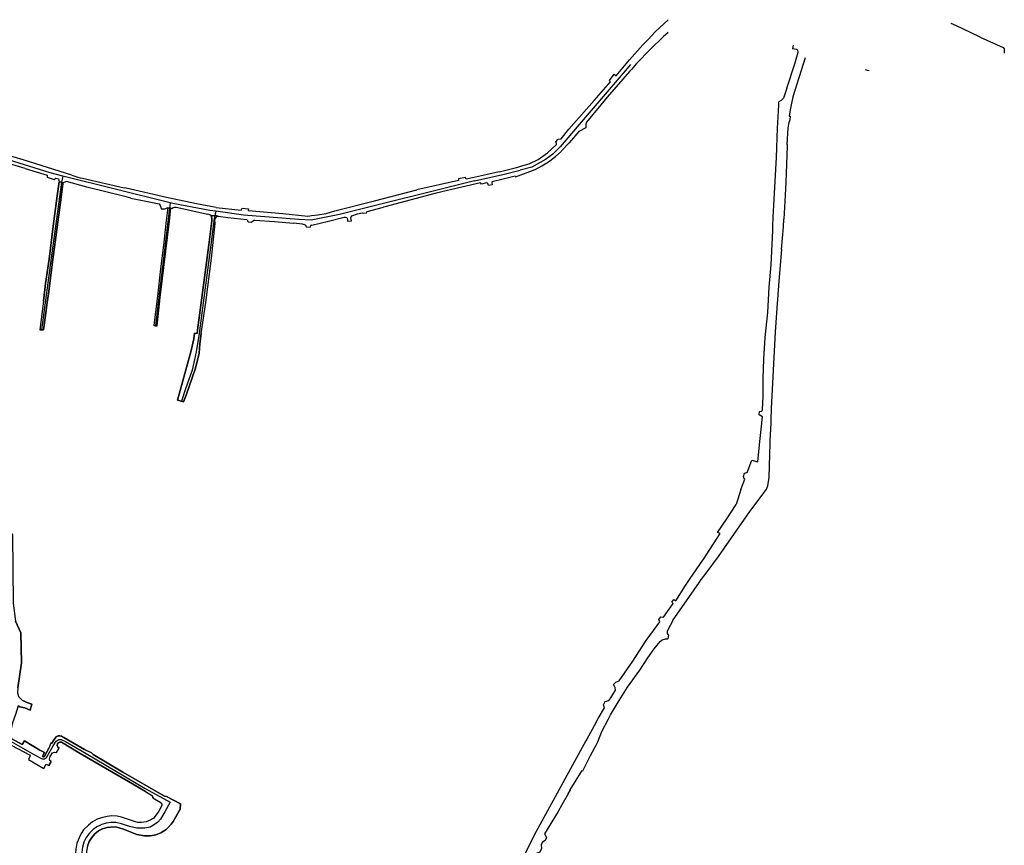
# Model space of a CAD drawing. Extents: x 166506 to 171543, y 332500 to 338212.
# Tile 139 of 139: x 170418 to 171541, y 337268 to 338209. Entities that reach past the tile are written whole.
import ezdxf

# ---------------------------------------------------------------- set-up
doc = ezdxf.new("R2010")
doc.units = 0
doc.header["$MEASUREMENT"] = 0
doc.layers.add('IRISH_OS_1000S_FEATURE', color=252, linetype='CONTINUOUS')

msp = doc.modelspace()

# ---------------------------------------------------------------- linework, layer by layer
at = {"layer": 'IRISH_OS_1000S_FEATURE', "color": 9}
for points in [[(171143.11, 338195.891), (171157.578, 338209.306)], [(171134.062, 338186.371), (171143.11, 338195.891)], [(171486.084, 338202.385), (171480.373, 338205.094)], [(171493.667, 338198.789), (171486.084, 338202.385)], [(171513.085, 338189.249), (171493.667, 338198.789)], [(171113.231, 338163.352), (171128.584, 338180.547), (171134.062, 338186.371)], [(171157.388, 338194.8), (171152.232, 338190.306), (171136.699, 338175.31), (171121.335, 338159.431), (171116.946, 338154.378)], [(171513.085, 338189.249), (171539.333, 338177.572), (171540.796, 338176.246), (171540.671, 338171.028)], [(171292.668, 338131.302), (171301.867, 338158.826), (171305.665, 338172.104), (171305.299, 338174.374), (171303.848, 338175.447), (171299.077, 338176.172)], [(171300.028, 338180.38), (171299.077, 338176.172)], [(171091.496, 338138.562), (171090.419, 338139.781), (171095.783, 338147.034), (171098.152, 338145.371), (171113.231, 338163.352)], [(171313.537, 338165.859), (171299.666, 338121.493)], [(171114.507, 338158.2), (171108.213, 338151.18), (171055.719, 338089.968), (171034.276, 338064.441), (171026.01, 338055.842), (171017.332, 338049.743), (171001.86, 338041.106), (170988.61, 338037.86)], [(171115.784, 338153.041), (171113.297, 338150.177)], [(171116.946, 338154.378), (171115.784, 338153.041)], [(171382.044, 338152.406), (171384.453, 338151.879)], [(171384.453, 338151.879), (171386.688, 338151.391)], [(171113.297, 338150.177), (171088.01, 338121.064), (171064.33, 338092.629)], [(171044.196, 338084.511), (171072.977, 338117.063), (171091.496, 338138.562)], [(171292.668, 338131.302), (171288.784, 338119.799), (171286.119, 338117.126), (171283.607, 338115.621)], [(171299.666, 338121.493), (171296.463, 338106.465), (171295.423, 338099.169), (171296.92, 338099.399)], [(171282.301, 338091.769), (171283.445, 338112.038)], [(171283.445, 338112.038), (171283.607, 338115.621)], [(171293.308, 338066.811), (171294.294, 338085.895), (171295.264, 338092.043), (171296.611, 338095.668), (171296.92, 338099.399)], [(170466.862, 338030.869), (170452.569, 338034.641), (170404.932, 338049.616), (170368.894, 338059.378), (170341.485, 338065.385), (170272.738, 338079.824), (170228.851, 338087.793), (170214.074, 338090.015), (170198.112, 338088.979), (170176.956, 338085.865), (170161.218, 338082.329), (170138.995, 338073.374), (170119.543, 338063.511), (170109.198, 338057.221), (170093.335, 338044.306), (170060.694, 338016.695), (170016.793, 337979.117), (170000, 337965.159)], [(171029.867, 338068.193), (171029.398, 338070.058), (171032.05, 338072.984), (171035.468, 338073.279), (171044.196, 338084.511)], [(171064.33, 338092.629), (171063.522, 338090.32), (171063.311, 338087.36), (171063.468, 338086.103), (171055.425, 338081.839)], [(171276.826, 337974.218), (171277.011, 337984.111), (171281.043, 338052.182), (171281.949, 338085.528), (171282.301, 338091.769)], [(171055.425, 338081.839), (171044.505, 338068.969), (171035.882, 338059.579)], [(170998.976, 338045.052), (171009.282, 338050.006), (171019.851, 338057.388), (171030.187, 338066.919), (171029.867, 338068.193)], [(171293.221, 338065.121), (171291.605, 338024.118), (171290.808, 338009.1)], [(171293.308, 338066.811), (171293.221, 338065.121)], [(170421.559, 338049.322), (170390.747, 338058.76), (170387.32, 338059.6)], [(171013.294, 338042.498), (171020.794, 338047.153), (171028.929, 338053.162), (171035.301, 338058.938)], [(171035.882, 338059.579), (171035.301, 338058.938)], [(170424.093, 338039.634), (170398.689, 338047.392)], [(170477.211, 338031.91), (170421.559, 338049.322)], [(170424.093, 338039.634), (170448.993, 338031.88), (170449.103, 338029.736), (170457.151, 338027.154), (170458.927, 338028.653), (170462.074, 338027.999), (170462.988, 338024.472)], [(170969.392, 338037.046), (170984.32, 338040.647), (170987.259, 338041.577)], [(170983.415, 338030.033), (171005.559, 338038.393), (171013.294, 338042.498)], [(170987.259, 338041.577), (170991.456, 338042.904)], [(170991.456, 338042.904), (170998.976, 338045.052)], [(170466.862, 338030.869), (170465.431, 338023.965)], [(170589.253, 338000.571), (170466.862, 338030.869)], [(170477.211, 338031.91), (170484.248, 338029.745), (170486.903, 338029.138)], [(170486.903, 338029.138), (170489.53, 338028.537)], [(170489.53, 338028.537), (170536.879, 338017.594)], [(170934.132, 338029.086), (170926.878, 338027.533), (170926.271, 338029.537), (170918.339, 338028.004), (170918.438, 338025.975), (170870.891, 338015.348)], [(170951.531, 338032.81), (170934.132, 338029.086)], [(170936.468, 338025.515), (170968.655, 338032.686), (170988.61, 338037.86)], [(170982.95, 338030.784), (170969.266, 338027.389), (170956.532, 338024.483), (170956.15, 338024.054), (170956.161, 338023.181), (170956.713, 338021.115), (170952.493, 338020.261), (170951.83, 338022.352), (170951.29, 338022.856), (170950.294, 338023.129), (170944.548, 338021.884)], [(170964.473, 338035.86), (170951.531, 338032.81)], [(170964.473, 338035.86), (170969.392, 338037.046)], [(170982.95, 338030.784), (170983.415, 338030.033)], [(170465.431, 338023.965), (170454.311, 337943.261), (170442.496, 337855.635)], [(170444.966, 337888.238), (170447.29, 337908.43), (170451.348, 337936.321), (170456.047, 337973.976), (170460.661, 338008.544), (170462.988, 338024.472)], [(170467.486, 338023.376), (170467.007, 338022.425), (170464.786, 338003.974), (170454.83, 337930.117), (170451.002, 337899.325), (170449.157, 337886.803)], [(170462.988, 338024.472), (170465.431, 338023.965)], [(170462.988, 338024.472), (170465.431, 338023.965)], [(170465.431, 338023.965), (170467.486, 338023.376)], [(170465.431, 338023.965), (170467.486, 338023.376)], [(170539.343, 338007.181), (170494.498, 338018.322), (170471.343, 338024.771), (170467.486, 338023.376)], [(170539.158, 338017.077), (170536.879, 338017.594)], [(170585.307, 338006.615), (170539.158, 338017.077)], [(170936.468, 338025.515), (170782.651, 337987.256), (170750.299, 337980.729), (170736.03, 337981.453), (170673.039, 337986.369), (170641.559, 337990.78)], [(170944.548, 338021.884), (170943.485, 338023.28), (170921.967, 338018.361), (170892.795, 338011.399), (170834.257, 337995.93), (170832.806, 337995.42)], [(170544.431, 338005.806), (170539.343, 338007.181)], [(170544.431, 338005.806), (170555.976, 338003.445)], [(170641.752, 337995.101), (170619.346, 337999.306), (170585.307, 338006.615)], [(170777.173, 337991.356), (170822.387, 338002.608), (170870.891, 338015.348)], [(171290.808, 338009.1), (171289.36, 337981.809)], [(170555.976, 338003.445), (170576.92, 337999.162), (170578.106, 337997.577), (170578.846, 337995.555), (170579.084, 337993.662), (170583.305, 337993.441), (170584.32, 337994.189), (170585.962, 337994.681), (170586.591, 337994.676)], [(170588.529, 337994.414), (170577.033, 337895.987), (170572.584, 337860.393)], [(170574.811, 337863.477), (170578.122, 337892.508), (170588.618, 337979.407), (170590.055, 337994.208)], [(170586.591, 337994.676), (170584.842, 337980.193), (170582.26, 337955.631), (170578.128, 337921.804)], [(170586.591, 337994.676), (170588.529, 337994.414)], [(170586.591, 337994.676), (170588.529, 337994.414)], [(170589.253, 338000.571), (170588.529, 337994.414)], [(170588.529, 337994.414), (170590.055, 337994.208)], [(170588.529, 337994.414), (170590.055, 337994.208)], [(170641.559, 337990.78), (170634.52, 337991.766), (170592.535, 337999.695), (170589.253, 338000.571)], [(170590.055, 337994.208), (170591.314, 337994.072), (170592.709, 337995.07), (170594.161, 337995.374), (170596.431, 337995.483)], [(170596.431, 337995.483), (170632.199, 337987.494)], [(170641.752, 337995.101), (170670.246, 337992.05), (170671.402, 337994.395), (170678.685, 337993.608), (170678.277, 337991.555), (170717.846, 337988.157), (170746.581, 337985.373), (170748.555, 337985.626)], [(170803.021, 337987.838), (170808.291, 337989.081), (170809.385, 337988.51), (170813.349, 337989.185), (170814.012, 337990.492), (170832.806, 337995.42)], [(170640.377, 337986.053), (170639.588, 337982.895), (170637.032, 337961.426), (170622.388, 337851.511), (170618.983, 337830.596), (170614.509, 337809.604), (170607.008, 337788.519), (170602.185, 337774.23)], [(170617.115, 337851.84), (170620.138, 337851.541), (170620.739, 337855.1), (170630.866, 337932.346), (170633.655, 337952.577), (170636.99, 337979.839), (170636.94, 337982.907), (170636.111, 337985.65)], [(170624.919, 337851.464), (170629.932, 337886.922), (170636.62, 337937.294), (170640.577, 337976.744), (170640.489, 337981.637), (170641.385, 337983.521), (170642.782, 337984.897), (170644.047, 337985.391)], [(170636.111, 337985.65), (170634.564, 337986.776), (170632.199, 337987.494)], [(170636.111, 337985.65), (170640.377, 337986.053)], [(170636.111, 337985.65), (170640.377, 337986.053)], [(170641.559, 337990.78), (170640.377, 337986.053)], [(170640.377, 337986.053), (170644.047, 337985.391)], [(170640.377, 337986.053), (170644.047, 337985.391)], [(170644.047, 337985.391), (170655.254, 337983.901)], [(170655.254, 337983.901), (170676.755, 337981.535), (170678.435, 337978.685), (170682.025, 337978.343), (170684.818, 337980.843), (170686.103, 337980.747)], [(170748.555, 337985.626), (170750.752, 337985.908)], [(170750.752, 337985.908), (170757.822, 337986.814), (170767.276, 337988.422), (170777.173, 337991.356)], [(170769.882, 337979.687), (170788.021, 337984.151), (170789.283, 337984.267), (170790.728, 337983.689), (170791.226, 337982.929), (170791.78, 337981.223), (170791.83, 337979.521), (170796.247, 337980.117)], [(170796.247, 337980.117), (170795.516, 337983.4), (170795.966, 337984.594), (170796.669, 337985.787), (170803.021, 337987.838)], [(170686.103, 337980.747), (170708.221, 337979.042)], [(170708.221, 337979.042), (170730.088, 337977.109)], [(170749.012, 337972.782), (170745.323, 337972.25), (170743.705, 337974.909), (170740.437, 337976.195), (170730.088, 337977.109)], [(170751.023, 337975.031), (170749.579, 337974.673), (170749.012, 337972.782)], [(170751.023, 337975.031), (170769.882, 337979.687)], [(171265.871, 337791.249), (171265.826, 337800.153), (171266.519, 337822.303), (171268.102, 337847.038), (171271.032, 337875.399), (171272.79, 337904.338), (171274.722, 337929.726), (171276.73, 337969.099), (171276.826, 337974.218)], [(171286.747, 337947.279), (171288.83, 337973.244)], [(171288.83, 337973.244), (171289.36, 337981.809)], [(171286.747, 337947.279), (171283.485, 337911.21), (171280.94, 337874.988), (171279.635, 337853.023)], [(170578.128, 337921.804), (170575.45, 337897.507), (170570.833, 337860.623)], [(170444.966, 337888.238), (170444.319, 337882.611), (170440.583, 337855.537)], [(170449.157, 337886.803), (170447.811, 337877.668)], [(170447.811, 337877.668), (170444.87, 337855.756)], [(170572.584, 337860.393), (170570.833, 337860.623)], [(170574.423, 337860.151), (170572.584, 337860.393)], [(170574.423, 337860.151), (170574.811, 337863.477)], [(170442.496, 337855.635), (170440.583, 337855.537)], [(170444.87, 337855.756), (170442.496, 337855.635)], [(170603.731, 337797.378), (170613.219, 337832.216), (170616.231, 337845.567), (170617.115, 337851.84)], [(170624.919, 337851.464), (170623.268, 337839.575), (170622.557, 337829.118)], [(171279.635, 337853.023), (171274.986, 337765.768), (171274.251, 337739.295)], [(170622.557, 337829.118), (170618.213, 337811.882)], [(170618.213, 337811.882), (170607.568, 337781.301), (170604.643, 337773.512), (170602.185, 337774.23)], [(170597.804, 337775.511), (170603.731, 337797.378)], [(171265.146, 337764.268), (171265.928, 337779.948), (171265.871, 337791.249)], [(170602.185, 337774.23), (170597.804, 337775.511)], [(171262.345, 337731.705), (171264.923, 337756.385), (171261.248, 337758.747), (171261.436, 337762.696), (171264.358, 337762.713), (171265.146, 337764.268)], [(171252.858, 337651.404), (171264.695, 337667.018), (171269.444, 337673.86), (171270.899, 337677.872), (171272.48, 337687.101), (171274.251, 337739.295)], [(171252.977, 337707.118), (171259.803, 337705.293), (171261.667, 337724.655)], [(171261.667, 337724.655), (171262.345, 337731.705)], [(171240.127, 337673.695), (171244.893, 337685.368), (171243.55, 337686.828), (171243.222, 337688.337), (171244.436, 337692.083), (171245.426, 337692.639), (171247.056, 337693.101), (171247.696, 337693.005), (171252.977, 337707.118)], [(171240.127, 337673.695), (171235.128, 337656.418)], [(171224.175, 337640.263), (171235.128, 337656.418)], [(171200.803, 337578.088), (171214.857, 337597.335), (171250.558, 337648.37)], [(171250.558, 337648.37), (171252.858, 337651.404)], [(171213.556, 337624.601), (171224.175, 337640.263)], [(170399.651, 337622.538), (170399.388, 337626.882), (170406.711, 337625.542), (170409.415, 337621.819), (170410.271, 337543.832), (170412.814, 337523.262), (170419.209, 337510.03), (170419.809, 337475.98)], [(171197.285, 337593.551), (171216.795, 337623.362), (171213.556, 337624.601)], [(171182.437, 337572.086), (171196.905, 337593.002)], [(171196.905, 337593.002), (171197.285, 337593.551)], [(171195.457, 337571.219), (171200.803, 337578.088)], [(171163.025, 337525.015), (171178.368, 337546.486), (171193.203, 337567.931)], [(171176.99, 337564.212), (171182.437, 337572.086)], [(171193.203, 337567.931), (171195.181, 337570.817)], [(171195.181, 337570.817), (171195.457, 337571.219)], [(171164.042, 337548.325), (171166.025, 337546.77), (171176.99, 337564.212)], [(171145.045, 337518.583), (171148.017, 337522.626), (171146.866, 337525.366), (171149.011, 337528.268), (171151.946, 337528.03), (171163.252, 337543.71), (171161.656, 337545.157), (171164.042, 337548.325)], [(170415.779, 337447.495), (170419.809, 337475.98), (170419.209, 337510.03), (170412.814, 337523.262)], [(171163.025, 337525.015), (171156.172, 337511.841), (171156.297, 337509.305), (171157.12, 337508.075), (171157.772, 337507.725)], [(171132.408, 337501.397), (171145.045, 337518.583)], [(171088.791, 337411.401), (171091.476, 337416.571), (171101.476, 337432.95), (171111.152, 337448.168), (171125.206, 337467.415), (171134.038, 337481.703), (171141.395, 337491.797), (171148.218, 337500.393), (171150.667, 337502.293), (171154.301, 337503.361), (171157.102, 337503.244)], [(171113.562, 337472.698), (171116.334, 337476.713), (171132.408, 337501.397)], [(171157.772, 337507.725), (171157.102, 337503.244)], [(170419.809, 337475.98), (170415.779, 337447.495), (170415.171, 337441.89), (170416.476, 337437.54), (170421.089, 337432.869), (170427.151, 337430.29), (170431.818, 337428.82), (170429.63, 337421.907), (170423.723, 337424.686), (170418.105, 337425.8), (170416.23, 337427.005), (170412.999, 337417.073), (170409.492, 337407.331), (170407.092, 337395.253), (170406.901, 337392.096), (170408.793, 337389.338), (170420.747, 337382.636), (170423.184, 337387.008), (170440.713, 337376.497), (170446.007, 337373.628), (170443.908, 337369.499), (170444.926, 337368.688), (170445.605, 337368.619), (170451.046, 337378.792)], [(171097.177, 337444.887), (171096.832, 337447.624), (171095.132, 337451.082), (171097.877, 337453.946), (171101.619, 337455.4), (171113.562, 337472.698)], [(171074.88, 337407.672), (171077.539, 337412.529), (171084.791, 337424.765), (171083.727, 337427.982), (171085.541, 337431.751), (171089.919, 337432.848), (171092.073, 337436.138), (171097.177, 337444.887)], [(170416.23, 337427.005), (170418.105, 337425.8), (170423.723, 337424.686), (170429.63, 337421.907), (170431.818, 337428.82), (170427.151, 337430.29), (170421.089, 337432.869), (170416.476, 337437.54)], [(171075.139, 337382.056), (171077.1, 337385.743), (171081.721, 337397.79), (171088.791, 337411.401)], [(171074.88, 337407.672), (171064.611, 337388.954)], [(170402.786, 337389.376), (170434.839, 337370.838), (170443.456, 337366.514), (170446.203, 337366.436), (170448.404, 337368.044), (170455.832, 337381.394), (170459.267, 337386.715), (170462.415, 337388.334), (170465.228, 337388.566), (170470.188, 337386.206), (170493.716, 337372.647), (170560.962, 337332.684), (170589.444, 337317.197), (170583.441, 337305.877), (170578.48, 337297.649), (170575.174, 337294.044), (170570.397, 337290.659), (170566.452, 337288.465), (170560.324, 337287.324), (170551.544, 337287.408), (170543.036, 337289.358), (170533.96, 337292.353), (170527.472, 337293.739), (170521.709, 337293.813), (170516.409, 337293.088), (170511.549, 337291.511), (170509.936, 337290.806)], [(170495.034, 337266.822), (170497.197, 337272.282), (170499.977, 337276.736), (170503.501, 337280.963), (170507.778, 337284.162), (170510.721, 337285.707), (170512.213, 337286.492), (170517.364, 337288.223), (170521.182, 337288.665), (170526.621, 337288.791), (170531.287, 337287.827), (170536.215, 337286.242), (170551.353, 337280.224), (170560.185, 337278.566), (170566.946, 337278.504), (170572.911, 337279.74), (170578.739, 337281.957), (170584.689, 337285.741), (170587.453, 337288.359), (170590.537, 337291.931), (170591.746, 337293.332), (170592.76, 337295.073), (170600.751, 337309.1), (170601.266, 337315.053), (170585.172, 337323.339), (170582.794, 337323.931), (170535.537, 337351.142), (170501.494, 337371.415), (170499.784, 337373.304), (170491.741, 337377.182), (170468.316, 337390.637), (170466.433, 337391.719), (170465.552, 337392.225), (170463.622, 337392.594), (170461.764, 337392.522), (170459.398, 337391.662), (170457.005, 337388.436), (170454.412, 337384.418), (170453.274, 337384.131), (170451.046, 337378.792), (170445.605, 337368.619), (170444.926, 337368.688), (170443.908, 337369.499), (170446.007, 337373.628), (170440.713, 337376.497), (170423.184, 337387.008), (170420.747, 337382.636), (170408.793, 337389.338)], [(170453.274, 337384.131), (170454.412, 337384.418), (170457.005, 337388.436), (170459.398, 337391.662), (170461.764, 337392.522), (170463.622, 337392.594), (170465.552, 337392.225), (170466.433, 337391.719)], [(170466.433, 337391.719), (170468.316, 337390.637)], [(170468.316, 337390.637), (170491.741, 337377.182)], [(171063.579, 337387.093), (171004.749, 337279.567), (170992.84, 337255.469), (170979.259, 337226.586), (170972.081, 337212.252), (170966.418, 337203.331), (170960.248, 337194.386), (170954.435, 337188.508), (170947.475, 337182.701), (170940.345, 337177.775), (170931.643, 337173.79), (170921.624, 337170.756), (170914.186, 337169.501), (170903.028, 337168.954), (170895.395, 337169.088), (170877.337, 337171.888), (170829.283, 337179.826), (170814.256, 337182.539)], [(171064.611, 337388.954), (171063.579, 337387.093)], [(170408.905, 337381.735), (170428.926, 337371.109), (170429.648, 337369.871), (170427.682, 337365.795), (170445.37, 337355.375), (170448.014, 337360.317), (170450.859, 337358.814), (170453.648, 337363.244), (170452.325, 337364.429), (170451.602, 337366.22), (170452.489, 337369.111), (170455.35, 337373.26), (170457.671, 337374.008), (170459.813, 337373.533), (170462.672, 337378.753), (170461.381, 337379.618), (170460.652, 337381.644), (170460.931, 337383.756), (170462.097, 337384.881), (170463.607, 337385.535), (170465.348, 337385.309), (170486.837, 337372.573), (170541.772, 337340.754), (170561.235, 337329.222), (170569.157, 337324.351), (170569.471, 337322.159), (170578.1, 337316.913), (170579.733, 337314.665), (170579.77, 337313.226), (170576.611, 337306.779), (170576.611, 337306.779), (170572.369, 337300.944), (170570.221, 337298.539), (170569.373, 337298.037), (170567.42, 337296.88), (170562.073, 337294.602), (170556.885, 337293.816), (170552.522, 337294.013), (170549.696, 337294.754), (170533.899, 337300.101), (170528.964, 337300.997), (170522.702, 337301.269), (170517.643, 337300.709), (170512.598, 337299.632), (170508.88, 337298.426), (170506.212, 337297.561), (170500.727, 337294.429), (170496.322, 337290.968), (170490.746, 337285.556), (170487.713, 337281.404), (170485.437, 337276.483), (170483.083, 337270.328), (170481.963, 337263.528)], [(170408.905, 337381.735), (170428.926, 337371.109), (170429.648, 337369.871), (170427.682, 337365.795), (170445.37, 337355.375), (170448.014, 337360.317), (170450.859, 337358.814)], [(170453.274, 337384.131), (170451.046, 337378.792)], [(170459.813, 337373.533), (170462.672, 337378.753)], [(170561.235, 337329.222), (170541.772, 337340.754), (170486.837, 337372.573), (170465.348, 337385.309), (170463.607, 337385.535), (170462.097, 337384.881), (170460.931, 337383.756), (170460.652, 337381.644), (170461.381, 337379.618), (170462.672, 337378.753)], [(170491.741, 337377.182), (170499.784, 337373.304)], [(171068.838, 337370.212), (171073.729, 337379.405)], [(171073.729, 337379.405), (171075.139, 337382.056)], [(170453.648, 337363.244), (170452.325, 337364.429), (170451.602, 337366.22), (170452.489, 337369.111), (170455.35, 337373.26), (170457.671, 337374.008), (170459.813, 337373.533)], [(170499.784, 337373.304), (170501.494, 337371.415), (170535.537, 337351.142), (170582.794, 337323.931), (170585.172, 337323.339)], [(171060.168, 337352.628), (171068.838, 337370.212)], [(170453.648, 337363.244), (170450.859, 337358.814)], [(171046.054, 337331.151), (171045.745, 337331.252), (171059.239, 337353.199), (171060.168, 337352.628)], [(171043.222, 337326.718), (171046.054, 337331.151)], [(170561.235, 337329.222), (170569.157, 337324.351)], [(170569.471, 337322.159), (170569.157, 337324.351)], [(170569.471, 337322.159), (170578.1, 337316.913), (170579.733, 337314.665), (170579.77, 337313.226), (170576.611, 337306.779)], [(170585.172, 337323.339), (170601.266, 337315.053)], [(171043.222, 337326.718), (171036.251, 337314.176)], [(170601.266, 337315.053), (170600.751, 337309.1), (170592.76, 337295.073)], [(171036.251, 337314.176), (171031.893, 337306.334), (171016.483, 337281.047), (171018.469, 337276.823), (171017.137, 337273.184), (171014.048, 337271.38), (171012.53, 337268.637), (171012.995, 337264.338), (171011.166, 337260.181), (171004.938, 337257.588), (171004.106, 337256.403), (170987.057, 337220.486)], [(170508.88, 337298.426), (170506.212, 337297.561), (170500.727, 337294.429), (170496.322, 337290.968), (170490.746, 337285.556), (170487.713, 337281.404), (170485.437, 337276.483), (170483.083, 337270.328), (170481.963, 337263.528), (170481.469, 337258.295), (170482.219, 337252.023), (170484.025, 337244.94), (170486.126, 337239.798), (170488.12, 337235.971)], [(170569.373, 337298.037), (170567.42, 337296.88), (170562.073, 337294.602), (170556.885, 337293.816), (170552.522, 337294.013), (170549.696, 337294.754), (170533.899, 337300.101), (170528.964, 337300.997), (170522.702, 337301.269), (170517.643, 337300.709), (170512.598, 337299.632), (170508.88, 337298.426)], [(170572.369, 337300.944), (170570.221, 337298.539), (170569.373, 337298.037)], [(170576.611, 337306.779), (170572.369, 337300.944)], [(170509.936, 337290.806), (170505.765, 337288.987), (170501.476, 337285.775), (170497.293, 337281.778), (170493.748, 337276.91), (170491.004, 337271.546), (170489.449, 337265.868), (170488.774, 337259.511), (170489.237, 337253.907), (170490.43, 337248.681), (170492.967, 337242.331), (170496.984, 337236.413), (170502.409, 337230.664)], [(170590.537, 337291.931), (170587.453, 337288.359), (170584.689, 337285.741), (170578.739, 337281.957), (170572.911, 337279.74), (170566.946, 337278.504), (170560.185, 337278.566), (170551.353, 337280.224), (170536.215, 337286.242), (170531.287, 337287.827), (170526.621, 337288.791), (170521.182, 337288.665), (170517.364, 337288.223), (170512.213, 337286.492), (170510.721, 337285.707)], [(170592.76, 337295.073), (170591.746, 337293.332), (170590.537, 337291.931)], [(170510.721, 337285.707), (170507.778, 337284.162), (170503.501, 337280.963), (170499.977, 337276.736), (170497.197, 337272.282), (170495.034, 337266.822), (170493.973, 337261.107), (170494.099, 337256.161), (170495.283, 337249.839), (170498.535, 337242.952), (170502.526, 337237.588), (170505.324, 337235.219)]]:
    msp.add_lwpolyline(points, dxfattribs=at)
for points in [[(170467.486, 338023.376), (170465.431, 338023.965), (170462.988, 338024.472), (170460.661, 338008.544), (170456.047, 337973.976), (170451.348, 337936.321), (170447.29, 337908.43), (170444.966, 337888.238), (170444.319, 337882.611), (170440.583, 337855.537), (170442.496, 337855.635), (170444.87, 337855.756), (170447.811, 337877.668), (170449.157, 337886.803), (170451.002, 337899.325), (170454.83, 337930.117), (170464.786, 338003.974), (170467.007, 338022.425), (170467.486, 338023.376)], [(170572.584, 337860.393), (170574.423, 337860.151), (170574.811, 337863.477), (170578.122, 337892.508), (170588.618, 337979.407), (170590.055, 337994.208), (170588.529, 337994.414), (170586.591, 337994.676), (170584.842, 337980.193), (170582.26, 337955.631), (170578.128, 337921.804), (170575.45, 337897.507), (170570.833, 337860.623), (170572.584, 337860.393)], [(170602.185, 337774.23), (170604.643, 337773.512), (170607.568, 337781.301), (170618.213, 337811.882), (170622.557, 337829.118), (170623.268, 337839.575), (170624.919, 337851.464), (170629.932, 337886.922), (170636.62, 337937.294), (170640.577, 337976.744), (170640.489, 337981.637), (170641.385, 337983.521), (170642.782, 337984.897), (170644.047, 337985.391), (170640.377, 337986.053), (170636.111, 337985.65), (170636.94, 337982.907), (170636.99, 337979.839), (170633.655, 337952.577), (170630.866, 337932.346), (170620.739, 337855.1), (170620.138, 337851.541), (170617.115, 337851.84), (170616.231, 337845.567), (170613.219, 337832.216), (170603.731, 337797.378), (170597.804, 337775.511), (170602.185, 337774.23)]]:
    msp.add_lwpolyline(points, close=True, dxfattribs=at)

doc.saveas('drawing.dxf')
